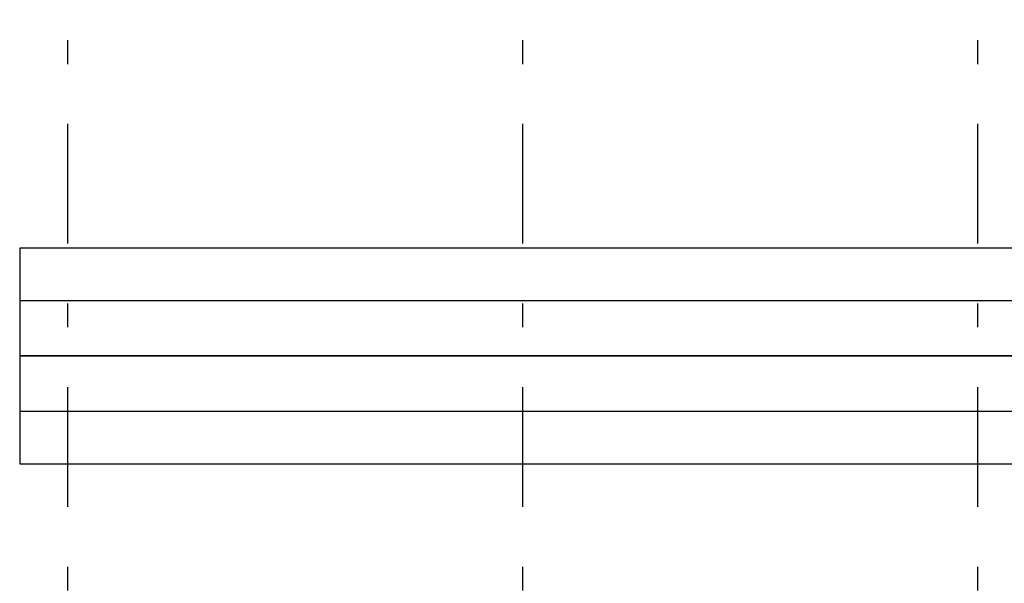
# Model space of a CAD drawing. Extents: x 2 to 87, y -108 to 11.
# Tile 216 of 256: x 12.03 to 16.14, y -13.63 to -11.27. Entities that reach past the tile are written whole.
import ezdxf

# ---------------------------------------------------------------- set-up
doc = ezdxf.new("R2010")
doc.units = 0
doc.header["$MEASUREMENT"] = 0
doc.linetypes.add('DASHDOT', pattern=[1, 0.5, -0.25, 0, -0.25])
doc.layers.add('15', color=7, linetype='CONTINUOUS')
doc.layers.add('5', color=7, linetype='CONTINUOUS')

msp = doc.modelspace()

# ---------------------------------------------------------------- linework, layer by layer
at = {"layer": '15', "color": 62, "linetype": 'Continuous'}
for p, q in [((12.0276, -12.2272), (12.0276, -12.4469)), ((18.2776, -12.2272), (12.0276, -12.2272)), ((12.0276, -12.4469), (12.0276, -12.6772)), ((18.2776, -12.4469), (12.0276, -12.4469)), ((18.2776, -12.6772), (12.0276, -12.6772)), ((12.0276, -12.6772), (12.0276, -12.9075)), ((12.0276, -12.6772), (18.2776, -12.6772)), ((12.0276, -12.9075), (18.2776, -12.9075)), ((12.0276, -12.9075), (12.0276, -13.1272)), ((12.0276, -13.1272), (18.2776, -13.1272))]:
    msp.add_line(p, q, dxfattribs=at)
at = {"layer": '5', "color": 7, "linetype": 'DASHDOT'}
for p, q in [((12.2276, -7.3075), (12.2276, -96.5075)), ((14.1276, -7.3075), (14.1276, -96.5075)), ((16.0276, -7.3075), (16.0276, -96.5075))]:
    msp.add_line(p, q, dxfattribs=at)

doc.saveas('drawing.dxf')
